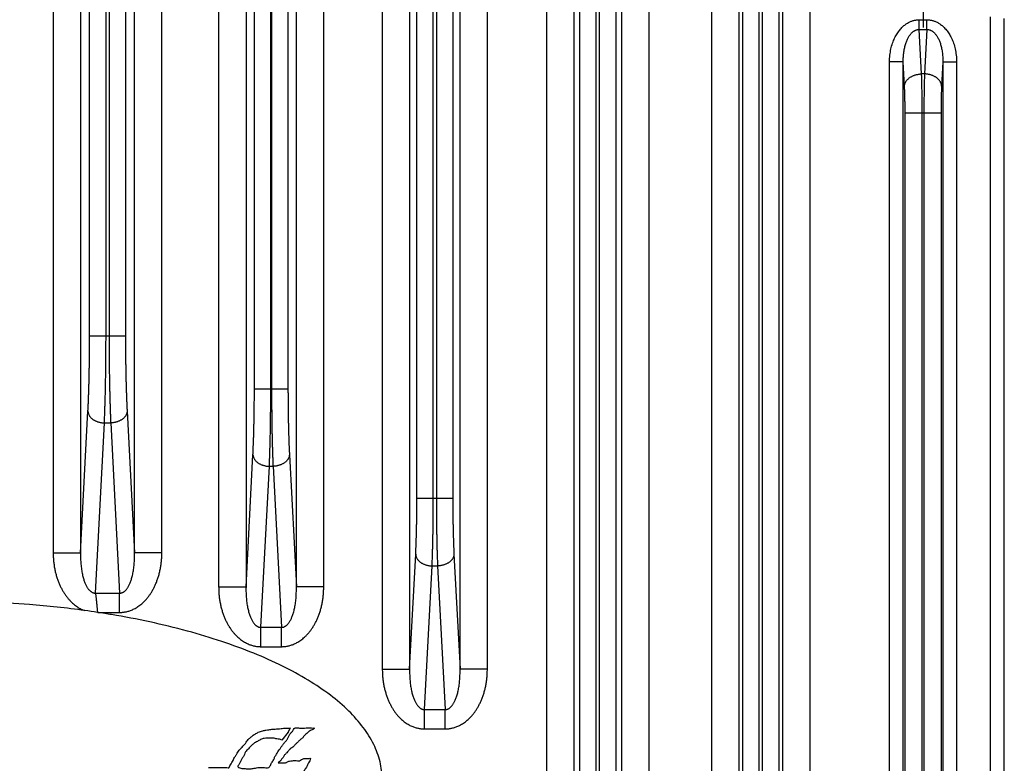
# Model space of a CAD drawing. Extents: x 0 to 840, y 0 to 594.
# Tile 10 of 84: x 229 to 301, y 299 to 353. Entities that reach past the tile are written whole.
import ezdxf

# ---------------------------------------------------------------- set-up
doc = ezdxf.new("R2010")
doc.units = 0
doc.header["$LTSCALE"] = 25.4
doc.header["$MEASUREMENT"] = 0
doc.linetypes.add('CENTER', pattern=[0.6, 0.375, -0.075, 0.075, -0.075])
doc.layers.get('0').update_dxf_attribs({"linetype": 'CONTINUOUS'})
doc.layers.add('P-AX', color=7, linetype='CONTINUOUS')

msp = doc.modelspace()

# ---------------------------------------------------------------- linework, layer by layer
at = {"color": 9, "linetype": 'Continuous'}
for p, q in [((279.739, 177.535), (279.739, 392.376)), ((281.736, 177.535), (281.736, 392.376)), ((284.891, 392.376), (284.891, 177.535)), ((286.889, 392.376), (286.889, 177.535)), ((231.646, 387.376), (231.646, 314.435)), ((233.644, 387.376), (233.644, 314.435)), ((237.584, 314.435), (237.584, 387.376)), ((239.581, 314.435), (239.581, 387.376)), ((243.729, 387.376), (243.729, 311.935)), ((245.726, 387.376), (245.726, 311.935)), ((249.402, 311.935), (249.402, 387.376)), ((251.399, 311.935), (251.399, 387.376)), ((255.679, 387.376), (255.679, 305.935)), ((257.676, 387.376), (257.676, 305.935)), ((261.352, 305.935), (261.352, 387.376)), ((263.349, 305.935), (263.349, 387.376)), ((267.692, 177.535), (267.692, 387.376)), ((269.69, 177.535), (269.69, 387.376)), ((273.138, 387.376), (273.138, 177.535)), ((275.135, 387.376), (275.135, 177.535)), ((282.004, 184.221), (282.004, 385.689)), ((283.203, 184.221), (283.203, 385.689)), ((283.425, 385.689), (283.425, 184.221)), ((284.623, 385.689), (284.623, 184.221)), ((270.104, 187.435), (270.104, 377.475)), ((271.303, 187.435), (271.303, 377.475)), ((271.525, 377.475), (271.525, 187.435)), ((272.723, 377.475), (272.723, 187.435)), ((258.204, 318.42), (258.204, 374.891)), ((259.403, 318.42), (259.403, 374.891)), ((259.625, 374.891), (259.625, 318.42)), ((260.823, 374.891), (260.823, 318.42)), ((246.336, 326.398), (246.336, 372.913)), ((247.535, 326.398), (247.535, 372.913)), ((247.593, 372.913), (247.593, 326.398)), ((248.791, 372.913), (248.791, 326.398)), ((234.304, 330.27), (234.304, 371.541)), ((235.503, 330.27), (235.503, 371.541)), ((235.725, 371.541), (235.725, 330.27)), ((236.923, 371.541), (236.923, 330.27)), ((294.888, 352.621), (294.888, 353.328)), ((294.888, 353.328), (295.44, 353.328)), ((295.44, 352.621), (295.44, 353.328)), ((300.097, 242.271), (300.097, 353.54)), ((301.097, 242.401), (301.097, 353.41)), ((295.058, 349.377), (294.888, 352.621)), ((294.888, 352.621), (295.44, 352.621)), ((295.44, 352.621), (295.27, 349.377)), ((292.718, 245.547), (292.718, 350.263)), ((293.717, 350.263), (292.718, 350.263)), ((293.717, 245.547), (293.717, 350.263)), ((293.81, 348.493), (293.717, 350.263)), ((296.611, 350.263), (296.518, 348.493)), ((296.611, 350.263), (296.611, 245.547)), ((296.611, 350.263), (297.61, 350.263)), ((297.61, 350.263), (297.61, 245.547)), ((295.27, 349.377), (295.058, 349.377)), ((293.852, 249.262), (293.852, 346.548)), ((293.852, 346.548), (296.476, 346.548)), ((295.1, 249.262), (295.1, 346.548)), ((295.228, 346.548), (295.228, 249.262)), ((296.476, 346.548), (296.476, 249.262)), ((234.304, 330.27), (236.923, 330.27)), ((246.336, 326.398), (248.791, 326.398)), ((233.644, 314.435), (234.184, 324.755)), ((237.043, 324.755), (237.584, 314.435)), ((234.732, 311.491), (235.383, 323.906)), ((235.383, 323.906), (235.845, 323.906)), ((235.845, 323.906), (236.495, 311.491)), ((245.726, 311.935), (246.232, 321.589)), ((248.896, 321.589), (249.402, 311.935)), ((246.814, 308.991), (247.43, 320.741)), ((247.43, 320.741), (247.698, 320.741)), ((247.698, 320.741), (248.313, 308.991)), ((258.204, 318.42), (260.823, 318.42)), ((231.646, 314.435), (233.644, 314.435)), ((239.581, 314.435), (237.584, 314.435)), ((257.676, 305.935), (258.115, 314.319)), ((260.912, 314.319), (261.352, 305.935)), ((258.764, 302.991), (259.314, 313.47)), ((259.314, 313.47), (259.714, 313.47)), ((259.714, 313.47), (260.263, 302.991)), ((234.732, 311.491), (236.495, 311.491)), ((236.495, 310.077), (236.495, 311.491)), ((243.729, 311.935), (245.726, 311.935)), ((251.399, 311.935), (249.402, 311.935)), ((234.904, 310.077), (236.495, 310.077)), ((246.814, 307.577), (246.814, 308.991)), ((246.814, 308.991), (248.313, 308.991)), ((248.313, 307.577), (248.313, 308.991)), ((246.814, 307.577), (248.313, 307.577)), ((255.679, 305.935), (257.676, 305.935)), ((263.349, 305.935), (261.352, 305.935)), ((258.764, 301.577), (258.764, 302.991)), ((258.764, 302.991), (260.263, 302.991)), ((260.263, 301.577), (260.263, 302.991)), ((258.764, 301.577), (260.263, 301.577))]:
    msp.add_line(p, q, dxfattribs=at)
at = {"color": 7, "linetype": 'Continuous'}
for q in [(248.334, 300.745), (248.964, 301.645)]:
    msp.add_line((248.797, 301.335), q, dxfattribs=at)
at = {"color": 9, "linetype": 'Continuous'}
for points, start_tangent, end_tangent in [([(292.718, 350.263), (292.725, 350.506), (292.744, 350.743), (292.776, 350.974), (292.819, 351.197), (292.872, 351.412), (292.936, 351.616), (293.008, 351.808), (293.087, 351.988), (293.173, 352.156), (293.264, 352.311), (293.36, 352.453), (293.459, 352.582), (293.561, 352.7), (293.666, 352.806), (293.772, 352.9), (293.879, 352.984), (293.986, 353.057), (294.092, 353.119), (294.196, 353.172), (294.3, 353.216), (294.402, 353.252), (294.502, 353.28), (294.6, 353.302), (294.697, 353.316), (294.793, 353.325), (294.888, 353.328)], (-0.000002, 1), (1, 0.000011)), ([(295.44, 353.328), (295.535, 353.325), (295.63, 353.316), (295.727, 353.302), (295.826, 353.28), (295.926, 353.252), (296.028, 353.216), (296.131, 353.172), (296.236, 353.119), (296.342, 353.057), (296.449, 352.984), (296.556, 352.9), (296.662, 352.806), (296.766, 352.7), (296.868, 352.582), (296.968, 352.453), (297.063, 352.311), (297.155, 352.156), (297.24, 351.988), (297.32, 351.808), (297.392, 351.616), (297.455, 351.412), (297.509, 351.197), (297.552, 350.974), (297.584, 350.743), (297.603, 350.506), (297.61, 350.263)], (1, -0.000012), (-0.000002, -1)), ([(293.717, 350.263), (293.718, 350.452), (293.726, 350.636), (293.74, 350.815), (293.762, 350.988), (293.789, 351.154), (293.822, 351.312), (293.86, 351.461), (293.902, 351.6), (293.948, 351.729), (293.997, 351.849), (294.048, 351.958), (294.102, 352.058), (294.157, 352.148), (294.214, 352.229), (294.272, 352.301), (294.331, 352.365), (294.389, 352.42), (294.448, 352.468), (294.505, 352.508), (294.562, 352.541), (294.618, 352.567), (294.674, 352.588), (294.728, 352.604), (294.782, 352.614), (294.835, 352.62), (294.888, 352.621)], (-0.014958, 0.999888), (0.999781, -0.020907)), ([(295.44, 352.621), (295.493, 352.62), (295.546, 352.614), (295.599, 352.604), (295.654, 352.588), (295.709, 352.567), (295.766, 352.541), (295.823, 352.508), (295.88, 352.468), (295.938, 352.42), (295.997, 352.365), (296.055, 352.301), (296.113, 352.229), (296.17, 352.148), (296.226, 352.058), (296.279, 351.958), (296.331, 351.849), (296.38, 351.729), (296.426, 351.6), (296.468, 351.461), (296.506, 351.312), (296.538, 351.154), (296.566, 350.988), (296.587, 350.815), (296.602, 350.636), (296.61, 350.452), (296.611, 350.263)], (0.999781, 0.020907), (-0.014958, -0.999888)), ([(293.81, 348.493), (293.817, 348.561), (293.831, 348.628), (293.853, 348.695), (293.882, 348.76), (293.917, 348.824), (293.96, 348.886), (294.009, 348.945), (294.064, 349.002), (294.125, 349.056), (294.191, 349.107), (294.262, 349.154), (294.339, 349.197), (294.419, 349.236), (294.503, 349.27), (294.59, 349.3), (294.681, 349.326), (294.773, 349.346), (294.867, 349.361), (294.962, 349.372), (295.058, 349.377)], (0.052193, 0.998637), (0.999657, 0.026195)), ([(295.1, 346.548), (295.1, 346.773), (295.099, 346.996), (295.098, 347.218), (295.096, 347.438), (295.094, 347.656), (295.092, 347.869), (295.089, 348.079), (295.086, 348.284), (295.082, 348.483), (295.078, 348.676), (295.073, 348.863), (295.069, 349.042), (295.063, 349.214), (295.058, 349.377)], (0, 1), (-0.036006, 0.999352)), ([(295.27, 349.377), (295.264, 349.214), (295.259, 349.042), (295.254, 348.863), (295.25, 348.676), (295.246, 348.483), (295.242, 348.284), (295.239, 348.079), (295.236, 347.869), (295.233, 347.656), (295.231, 347.438), (295.23, 347.218), (295.229, 346.996), (295.228, 346.773), (295.228, 346.548)], (-0.036006, -0.999352), (0, -1)), ([(296.518, 348.493), (296.511, 348.561), (296.496, 348.628), (296.475, 348.695), (296.446, 348.76), (296.41, 348.824), (296.368, 348.886), (296.319, 348.945), (296.264, 349.002), (296.203, 349.056), (296.137, 349.107), (296.065, 349.154), (295.989, 349.197), (295.909, 349.236), (295.825, 349.27), (295.737, 349.3), (295.647, 349.326), (295.555, 349.346), (295.461, 349.361), (295.366, 349.372), (295.27, 349.377)], (-0.052193, 0.998637), (-0.999657, 0.026195)), ([(293.852, 346.548), (293.852, 346.703), (293.851, 346.856), (293.85, 347.009), (293.848, 347.16), (293.846, 347.31), (293.844, 347.457), (293.841, 347.601), (293.837, 347.742), (293.834, 347.879), (293.83, 348.011), (293.825, 348.14), (293.82, 348.263), (293.815, 348.381), (293.81, 348.493)], (0, 1), (-0.052336, 0.99863)), ([(296.518, 348.493), (296.513, 348.381), (296.507, 348.263), (296.502, 348.14), (296.498, 348.011), (296.494, 347.879), (296.49, 347.742), (296.487, 347.601), (296.484, 347.457), (296.482, 347.31), (296.48, 347.16), (296.478, 347.009), (296.477, 346.856), (296.476, 346.703), (296.476, 346.548)], (-0.052336, -0.99863), (0, -1)), ([(234.184, 324.755), (234.198, 325.015), (234.21, 325.287), (234.222, 325.57), (234.233, 325.862), (234.243, 326.164), (234.253, 326.475), (234.261, 326.794), (234.269, 327.12), (234.277, 327.453), (234.283, 327.792), (234.289, 328.136), (234.293, 328.485), (234.297, 328.837), (234.3, 329.193), (234.302, 329.55), (234.304, 329.91), (234.304, 330.27)], (0.052336, 0.99863), (0, 1)), ([(235.383, 323.906), (235.396, 324.207), (235.408, 324.521), (235.42, 324.847), (235.431, 325.184), (235.441, 325.533), (235.451, 325.891), (235.46, 326.259), (235.468, 326.635), (235.475, 327.019), (235.481, 327.41), (235.487, 327.807), (235.492, 328.21), (235.496, 328.617), (235.499, 329.027), (235.501, 329.44), (235.502, 329.854), (235.503, 330.27)], (0.045373, 0.99897), (0, 1)), ([(235.725, 330.27), (235.726, 329.854), (235.727, 329.44), (235.729, 329.027), (235.732, 328.617), (235.736, 328.21), (235.741, 327.807), (235.746, 327.41), (235.753, 327.019), (235.76, 326.635), (235.768, 326.259), (235.777, 325.891), (235.786, 325.533), (235.797, 325.184), (235.808, 324.847), (235.819, 324.521), (235.832, 324.207), (235.845, 323.906)], (0, -1), (0.045373, -0.99897)), ([(236.923, 330.27), (236.924, 329.91), (236.925, 329.55), (236.927, 329.193), (236.93, 328.837), (236.934, 328.485), (236.939, 328.136), (236.945, 327.792), (236.951, 327.453), (236.958, 327.12), (236.966, 326.794), (236.975, 326.475), (236.985, 326.164), (236.995, 325.862), (237.006, 325.57), (237.018, 325.287), (237.03, 325.015), (237.043, 324.755)], (0, -1), (0.052336, -0.99863)), ([(246.232, 321.589), (246.243, 321.817), (246.254, 322.054), (246.264, 322.3), (246.274, 322.555), (246.283, 322.818), (246.291, 323.089), (246.299, 323.367), (246.306, 323.651), (246.312, 323.942), (246.318, 324.237), (246.323, 324.537), (246.327, 324.841), (246.33, 325.148), (246.333, 325.458), (246.335, 325.77), (246.336, 326.084), (246.336, 326.398)], (0.052336, 0.99863), (0, 1)), ([(247.43, 320.741), (247.442, 321.008), (247.452, 321.287), (247.463, 321.577), (247.472, 321.877), (247.481, 322.187), (247.489, 322.505), (247.497, 322.832), (247.504, 323.167), (247.51, 323.508), (247.516, 323.856), (247.521, 324.209), (247.525, 324.566), (247.528, 324.928), (247.531, 325.293), (247.533, 325.66), (247.534, 326.028), (247.535, 326.398)], (0.044502, 0.999009), (0, 1)), ([(247.593, 326.398), (247.594, 326.028), (247.595, 325.66), (247.597, 325.293), (247.599, 324.928), (247.603, 324.566), (247.607, 324.209), (247.612, 323.856), (247.617, 323.508), (247.623, 323.167), (247.63, 322.832), (247.638, 322.505), (247.646, 322.187), (247.655, 321.877), (247.665, 321.577), (247.675, 321.287), (247.686, 321.008), (247.698, 320.741)], (0, -1), (0.044502, -0.999009)), ([(248.791, 326.398), (248.792, 326.084), (248.793, 325.77), (248.795, 325.458), (248.798, 325.148), (248.801, 324.841), (248.805, 324.537), (248.81, 324.237), (248.816, 323.942), (248.822, 323.651), (248.829, 323.367), (248.837, 323.089), (248.845, 322.818), (248.854, 322.555), (248.863, 322.3), (248.874, 322.054), (248.884, 321.817), (248.896, 321.589)], (0, -1), (0.052336, -0.99863)), ([(234.184, 324.755), (234.191, 324.689), (234.205, 324.625), (234.226, 324.561), (234.254, 324.498), (234.288, 324.437), (234.329, 324.377), (234.376, 324.32), (234.429, 324.266), (234.487, 324.214), (234.551, 324.165), (234.619, 324.12), (234.692, 324.079), (234.77, 324.041), (234.85, 324.008), (234.934, 323.979), (235.021, 323.955), (235.109, 323.936), (235.2, 323.921), (235.291, 323.911), (235.383, 323.906)], (0.052193, -0.998637), (0.999657, -0.026195)), ([(237.043, 324.755), (237.036, 324.689), (237.022, 324.625), (237.001, 324.561), (236.974, 324.498), (236.94, 324.437), (236.899, 324.377), (236.852, 324.32), (236.799, 324.266), (236.741, 324.214), (236.677, 324.165), (236.608, 324.12), (236.535, 324.079), (236.458, 324.041), (236.377, 324.008), (236.293, 323.979), (236.207, 323.955), (236.118, 323.936), (236.028, 323.921), (235.937, 323.911), (235.845, 323.906)], (-0.052193, -0.998637), (-0.999657, -0.026195)), ([(246.232, 321.589), (246.239, 321.524), (246.253, 321.46), (246.273, 321.396), (246.301, 321.333), (246.335, 321.272), (246.376, 321.212), (246.423, 321.155), (246.476, 321.1), (246.534, 321.049), (246.598, 321), (246.667, 320.955), (246.74, 320.914), (246.817, 320.876), (246.898, 320.843), (246.982, 320.814), (247.068, 320.79), (247.157, 320.77), (247.247, 320.756), (247.338, 320.746), (247.43, 320.741)], (0.052193, -0.998637), (0.999657, -0.026195)), ([(248.896, 321.589), (248.889, 321.524), (248.875, 321.46), (248.854, 321.396), (248.827, 321.333), (248.792, 321.272), (248.752, 321.212), (248.705, 321.155), (248.652, 321.1), (248.593, 321.049), (248.53, 321), (248.461, 320.955), (248.388, 320.914), (248.311, 320.876), (248.23, 320.843), (248.146, 320.814), (248.06, 320.79), (247.971, 320.77), (247.881, 320.756), (247.789, 320.746), (247.698, 320.741)], (-0.052193, -0.998637), (-0.999657, -0.026195)), ([(258.115, 314.319), (258.125, 314.525), (258.135, 314.741), (258.144, 314.965), (258.153, 315.198), (258.161, 315.438), (258.168, 315.686), (258.175, 315.94), (258.181, 316.201), (258.186, 316.466), (258.191, 316.737), (258.195, 317.011), (258.198, 317.289), (258.201, 317.569), (258.203, 317.852), (258.204, 318.135), (258.204, 318.42)], (0.052336, 0.99863), (0, 1)), ([(259.314, 313.47), (259.324, 313.719), (259.334, 313.979), (259.343, 314.25), (259.351, 314.531), (259.359, 314.822), (259.367, 315.121), (259.373, 315.427), (259.379, 315.742), (259.385, 316.062), (259.389, 316.388), (259.393, 316.719), (259.397, 317.055), (259.399, 317.393), (259.401, 317.734), (259.402, 318.077), (259.403, 318.42)], (0.043382, 0.999059), (0, 1)), ([(259.625, 318.42), (259.625, 318.077), (259.627, 317.734), (259.628, 317.393), (259.631, 317.055), (259.634, 316.719), (259.638, 316.388), (259.643, 316.062), (259.648, 315.742), (259.654, 315.427), (259.661, 315.121), (259.668, 314.822), (259.676, 314.531), (259.685, 314.25), (259.694, 313.979), (259.704, 313.719), (259.714, 313.47)], (0, -1), (0.043382, -0.999059)), ([(260.823, 318.42), (260.824, 318.135), (260.825, 317.852), (260.827, 317.569), (260.829, 317.289), (260.833, 317.011), (260.837, 316.737), (260.841, 316.466), (260.847, 316.201), (260.853, 315.94), (260.859, 315.686), (260.867, 315.438), (260.875, 315.198), (260.883, 314.965), (260.892, 314.741), (260.902, 314.525), (260.912, 314.319)], (0, -1), (0.052336, -0.99863)), ([(231.646, 314.435), (231.655, 314.114), (231.678, 313.799), (231.717, 313.492), (231.771, 313.194), (231.837, 312.907), (231.917, 312.632), (232.007, 312.37), (232.107, 312.123), (232.216, 311.891), (232.332, 311.675), (232.454, 311.475), (232.582, 311.29), (232.714, 311.121), (232.849, 310.966), (232.988, 310.826), (233.128, 310.699), (233.27, 310.586), (233.411, 310.487), (233.551, 310.401), (233.688, 310.328), (233.821, 310.266), (233.949, 310.215)], (-0.000002, -1), (0.940464, -0.339893)), ([(233.644, 314.435), (233.641, 314.216), (233.645, 314.001), (233.655, 313.793), (233.67, 313.59), (233.69, 313.395), (233.715, 313.208), (233.744, 313.031), (233.777, 312.863), (233.814, 312.707), (233.853, 312.56), (233.895, 312.425), (233.94, 312.3), (233.986, 312.186), (234.034, 312.081), (234.083, 311.987), (234.134, 311.902), (234.185, 311.826), (234.236, 311.759), (234.287, 311.702), (234.337, 311.653), (234.385, 311.612), (234.433, 311.578), (234.479, 311.551), (234.523, 311.53), (234.566, 311.514), (234.608, 311.502), (234.65, 311.495), (234.691, 311.491), (234.732, 311.491)], (-0.023797, -0.999717), (0.999053, 0.043506)), ([(236.495, 310.077), (236.606, 310.08), (236.716, 310.088), (236.827, 310.101), (236.94, 310.121), (237.055, 310.147), (237.175, 310.181), (237.298, 310.223), (237.427, 310.275), (237.559, 310.337), (237.696, 310.412), (237.835, 310.499), (237.975, 310.599), (238.116, 310.713), (238.255, 310.84), (238.392, 310.981), (238.526, 311.136), (238.657, 311.305), (238.783, 311.49), (238.904, 311.69), (239.019, 311.906), (239.127, 312.137), (239.226, 312.383), (239.315, 312.643), (239.393, 312.917), (239.459, 313.203), (239.511, 313.499), (239.55, 313.803), (239.573, 314.116), (239.581, 314.435)], (1, -0.000005), (-0.000002, 1)), ([(236.495, 311.491), (236.537, 311.491), (236.578, 311.495), (236.62, 311.502), (236.662, 311.514), (236.705, 311.53), (236.749, 311.551), (236.795, 311.578), (236.842, 311.612), (236.891, 311.653), (236.941, 311.702), (236.992, 311.759), (237.043, 311.826), (237.094, 311.902), (237.144, 311.987), (237.194, 312.081), (237.241, 312.186), (237.288, 312.3), (237.332, 312.425), (237.374, 312.56), (237.414, 312.707), (237.451, 312.863), (237.484, 313.031), (237.513, 313.208), (237.538, 313.395), (237.558, 313.59), (237.573, 313.793), (237.582, 314.001), (237.586, 314.216), (237.584, 314.435)], (0.999053, -0.043506), (-0.023797, 0.999717)), ([(258.115, 314.319), (258.122, 314.254), (258.136, 314.189), (258.157, 314.125), (258.185, 314.062), (258.219, 314.001), (258.26, 313.942), (258.306, 313.884), (258.359, 313.83), (258.418, 313.778), (258.481, 313.73), (258.55, 313.684), (258.623, 313.643), (258.7, 313.606), (258.781, 313.572), (258.865, 313.544), (258.951, 313.519), (259.04, 313.5), (259.13, 313.485), (259.222, 313.475), (259.314, 313.47)], (0.052193, -0.998637), (0.999657, -0.026195)), ([(260.912, 314.319), (260.906, 314.254), (260.892, 314.189), (260.871, 314.125), (260.843, 314.062), (260.809, 314.001), (260.768, 313.942), (260.721, 313.884), (260.668, 313.83), (260.61, 313.778), (260.546, 313.73), (260.478, 313.684), (260.405, 313.643), (260.327, 313.606), (260.247, 313.572), (260.163, 313.544), (260.076, 313.519), (259.988, 313.5), (259.897, 313.485), (259.806, 313.475), (259.714, 313.47)], (-0.052193, -0.998637), (-0.999657, -0.026195)), ([(234.732, 311.491), (234.744, 311.395), (234.756, 311.294), (234.769, 311.188), (234.781, 311.076), (234.793, 310.961), (234.805, 310.842), (234.817, 310.72), (234.829, 310.595), (234.841, 310.468), (234.853, 310.34), (234.865, 310.21), (234.878, 310.081)], (0.126095, -0.992018), (0.096599, -0.995323)), ([(243.729, 311.935), (243.737, 311.616), (243.76, 311.303), (243.799, 310.999), (243.851, 310.703), (243.917, 310.417), (243.995, 310.143), (244.084, 309.883), (244.183, 309.637), (244.291, 309.406), (244.405, 309.19), (244.527, 308.99), (244.653, 308.805), (244.783, 308.636), (244.918, 308.481), (245.055, 308.34), (245.194, 308.213), (245.334, 308.099), (245.475, 307.999), (245.614, 307.912), (245.75, 307.837), (245.883, 307.775), (246.012, 307.723), (246.135, 307.681), (246.255, 307.647), (246.37, 307.621), (246.483, 307.601), (246.594, 307.588), (246.704, 307.58), (246.814, 307.577)], (-0.000002, -1), (1, 0.000005)), ([(245.726, 311.935), (245.724, 311.716), (245.727, 311.501), (245.737, 311.293), (245.752, 311.09), (245.772, 310.895), (245.797, 310.708), (245.826, 310.531), (245.859, 310.363), (245.896, 310.207), (245.935, 310.06), (245.978, 309.925), (246.022, 309.8), (246.068, 309.686), (246.116, 309.581), (246.165, 309.487), (246.216, 309.402), (246.267, 309.326), (246.318, 309.259), (246.369, 309.202), (246.419, 309.153), (246.468, 309.112), (246.515, 309.078), (246.561, 309.051), (246.605, 309.03), (246.648, 309.014), (246.69, 309.002), (246.732, 308.995), (246.773, 308.991), (246.814, 308.991)], (-0.023797, -0.999717), (0.999053, 0.043506)), ([(248.313, 307.577), (248.424, 307.58), (248.534, 307.588), (248.645, 307.601), (248.757, 307.621), (248.873, 307.647), (248.992, 307.681), (249.116, 307.723), (249.244, 307.775), (249.377, 307.837), (249.514, 307.912), (249.653, 307.999), (249.793, 308.099), (249.934, 308.213), (250.073, 308.34), (250.21, 308.481), (250.344, 308.636), (250.475, 308.805), (250.601, 308.99), (250.722, 309.19), (250.837, 309.406), (250.945, 309.637), (251.043, 309.883), (251.133, 310.143), (251.211, 310.417), (251.277, 310.703), (251.329, 310.999), (251.368, 311.303), (251.391, 311.616), (251.399, 311.935)], (1, -0.000005), (-0.000002, 1)), ([(248.313, 308.991), (248.355, 308.991), (248.396, 308.995), (248.437, 309.002), (248.479, 309.014), (248.523, 309.03), (248.567, 309.051), (248.613, 309.078), (248.66, 309.112), (248.709, 309.153), (248.759, 309.202), (248.81, 309.259), (248.861, 309.326), (248.912, 309.402), (248.962, 309.487), (249.011, 309.581), (249.059, 309.686), (249.106, 309.8), (249.15, 309.925), (249.192, 310.06), (249.232, 310.207), (249.269, 310.363), (249.302, 310.531), (249.331, 310.708), (249.356, 310.895), (249.376, 311.09), (249.391, 311.293), (249.4, 311.501), (249.404, 311.716), (249.402, 311.935)], (0.999053, -0.043506), (-0.023797, 0.999717)), ([(255.679, 305.935), (255.687, 305.616), (255.71, 305.303), (255.749, 304.999), (255.801, 304.703), (255.867, 304.417), (255.945, 304.143), (256.034, 303.883), (256.133, 303.637), (256.241, 303.406), (256.355, 303.19), (256.477, 302.99), (256.603, 302.805), (256.733, 302.636), (256.868, 302.481), (257.005, 302.34), (257.144, 302.213), (257.284, 302.099), (257.425, 301.999), (257.564, 301.912), (257.7, 301.837), (257.833, 301.775), (257.962, 301.723), (258.085, 301.681), (258.205, 301.647), (258.32, 301.621), (258.433, 301.601), (258.544, 301.588), (258.654, 301.58), (258.764, 301.577)], (-0.000002, -1), (1, 0.000005)), ([(257.676, 305.935), (257.674, 305.716), (257.677, 305.501), (257.687, 305.293), (257.702, 305.09), (257.722, 304.895), (257.747, 304.708), (257.776, 304.531), (257.809, 304.363), (257.846, 304.207), (257.885, 304.06), (257.928, 303.925), (257.972, 303.8), (258.018, 303.686), (258.066, 303.581), (258.115, 303.487), (258.166, 303.402), (258.217, 303.326), (258.268, 303.259), (258.319, 303.202), (258.369, 303.153), (258.418, 303.112), (258.465, 303.078), (258.511, 303.051), (258.555, 303.03), (258.598, 303.014), (258.64, 303.002), (258.682, 302.995), (258.723, 302.991), (258.764, 302.991)], (-0.023797, -0.999717), (0.999053, 0.043506)), ([(260.263, 301.577), (260.374, 301.58), (260.484, 301.588), (260.595, 301.601), (260.707, 301.621), (260.823, 301.647), (260.942, 301.681), (261.066, 301.723), (261.194, 301.775), (261.327, 301.837), (261.464, 301.912), (261.603, 301.999), (261.743, 302.099), (261.884, 302.213), (262.023, 302.34), (262.16, 302.481), (262.294, 302.636), (262.425, 302.805), (262.551, 302.99), (262.672, 303.19), (262.787, 303.406), (262.895, 303.637), (262.993, 303.883), (263.083, 304.143), (263.161, 304.417), (263.227, 304.703), (263.279, 304.999), (263.318, 305.303), (263.341, 305.616), (263.349, 305.935)], (1, -0.000005), (-0.000002, 1)), ([(260.263, 302.991), (260.305, 302.991), (260.346, 302.995), (260.387, 303.002), (260.429, 303.014), (260.473, 303.03), (260.517, 303.051), (260.563, 303.078), (260.61, 303.112), (260.659, 303.153), (260.709, 303.202), (260.76, 303.259), (260.811, 303.326), (260.862, 303.402), (260.912, 303.487), (260.961, 303.581), (261.009, 303.686), (261.056, 303.8), (261.1, 303.925), (261.142, 304.06), (261.182, 304.207), (261.219, 304.363), (261.252, 304.531), (261.281, 304.708), (261.306, 304.895), (261.326, 305.09), (261.341, 305.293), (261.35, 305.501), (261.354, 305.716), (261.352, 305.935)], (0.999053, -0.043506), (-0.023797, 0.999717))]:
    msp.add_spline(points, degree=3, dxfattribs=dict(at, start_tangent=start_tangent, end_tangent=end_tangent))
at = {"color": 7, "linetype": 'Continuous'}
for points, start_tangent, end_tangent in [([(233.949, 310.215), (229.907, 310.656), (223.664, 310.905), (217.421, 310.656), (213.378, 310.215)], (-0.990628, 0.136585), (-0.990628, -0.136585)), ([(234.878, 310.081), (233.949, 310.215)], (-0.988648, 0.150252), (-0.990628, 0.136585)), ([(234.904, 310.077), (234.896, 310.078), (234.887, 310.08), (234.878, 310.081)], (-0.988583, 0.150675), (-0.988644, 0.150276)), ([(255.664, 297.905), (255.51, 299.18), (255.049, 300.441), (254.286, 301.679), (253.228, 302.88), (251.885, 304.033), (250.271, 305.128), (248.4, 306.152), (246.291, 307.098), (243.964, 307.954), (241.442, 308.714), (235.91, 309.916), (234.904, 310.077)], (0, 1), (-0.988587, 0.150651)), ([(242.993, 298.763), (243.045, 298.764), (243.342, 298.764), (244.024, 298.76), (244.432, 298.748), (244.494, 298.749), (244.509, 298.812), (244.605, 298.958), (244.688, 299.118), (244.785, 299.278), (244.838, 299.413), (244.92, 299.549), (245.031, 299.718), (245.128, 299.878), (245.235, 300.029), (245.38, 300.189), (245.491, 300.315), (245.622, 300.445), (245.738, 300.6), (245.953, 300.868), (246.147, 301.028), (246.259, 301.115), (246.39, 301.202), (246.515, 301.27), (246.623, 301.332), (246.778, 301.385), (246.951, 301.445), (247.179, 301.489), (247.394, 301.516), (247.688, 301.557), (248.038, 301.58), (248.281, 301.601), (248.634, 301.635), (248.964, 301.645)], (0.996357, 0.085283), (0.99724, 0.074247)), ([(245.145, 298.784), (245.209, 298.757), (245.343, 298.707), (245.501, 298.685), (245.821, 298.669), (246.1, 298.669), (246.411, 298.724), (246.783, 298.764), (247.177, 298.748), (247.385, 298.763), (247.42, 298.781), (247.473, 298.85), (247.586, 299.101), (247.756, 299.337), (247.841, 299.561), (247.956, 299.725), (248.048, 299.894), (248.157, 300.046), (248.266, 300.221), (248.388, 300.379), (248.503, 300.536), (248.673, 300.736), (248.79, 300.894), (248.874, 301.087), (249.007, 301.281), (249.147, 301.432), (249.279, 301.633), (249.366, 301.654), (249.558, 301.648), (249.862, 301.638), (250.396, 301.648), (250.63, 301.643), (250.714, 301.645)], (0.771158, -0.636644), (0.998954, 0.045728)), ([(250.714, 301.645), (250.566, 301.502), (250.425, 301.449), (250.221, 301.29), (249.988, 301.096), (249.871, 300.936), (249.783, 300.864), (249.672, 300.781), (249.516, 300.612), (249.332, 300.452), (249.186, 300.288), (248.962, 300.118), (248.817, 299.973), (248.705, 299.842), (248.544, 299.678), (248.428, 299.494), (248.316, 299.363), (248.185, 299.198), (248.073, 299.106), (248.213, 299.101), (248.393, 299.096), (248.543, 299.096), (248.651, 299.121)], (-0.314615, -0.949219), (0.943736, 0.330699)), ([(248.334, 300.745), (248.168, 300.821), (247.968, 300.852), (247.726, 300.901), (247.465, 300.901), (247.271, 300.902), (247.059, 300.884), (246.792, 300.799), (246.555, 300.66), (246.288, 300.509), (246.1, 300.34), (245.912, 300.134), (245.693, 299.898), (245.613, 299.71), (245.515, 299.529), (245.393, 299.347), (245.294, 299.135), (245.195, 298.961), (245.142, 298.787), (245.145, 298.784)], (-0.77079, 0.63709), (0.771158, -0.636644)), ([(248.651, 299.121), (248.718, 299.149), (248.907, 299.231), (249.111, 299.259), (249.489, 299.254), (249.659, 299.249), (249.772, 299.335), (249.938, 299.407), (250.181, 299.422), (250.318, 299.422), (250.441, 299.418), (250.421, 299.345), (250.335, 299.164), (250.266, 299.043), (250.192, 298.884), (250.098, 298.713), (249.946, 298.467), (249.896, 298.353)], (0.943736, 0.330699), (-0.722031, -0.69186))]:
    msp.add_spline(points, degree=3, dxfattribs=dict(at, start_tangent=start_tangent, end_tangent=end_tangent))
at = {"layer": 'P-AX', "color": 2, "linetype": 'CENTER'}
msp.add_line((295.164, 357.905), (295.164, 352.755), dxfattribs=at)

doc.saveas('drawing.dxf')
